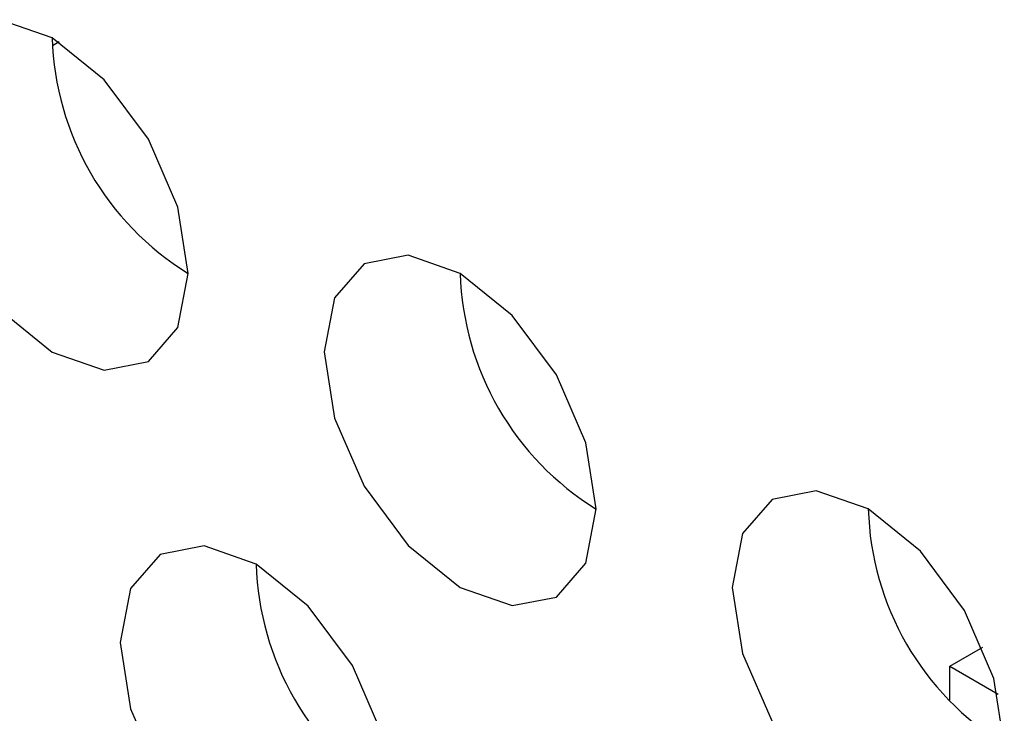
# Model space of a CAD drawing. Header units: millimetres. Extents: x 3619 to 4737, y 1503 to 2366.
# Tile 214 of 256: x 4537.18 to 4538.89, y 2209.59 to 2210.8. Entities that reach past the tile are written whole.
import ezdxf

# ---------------------------------------------------------------- set-up
doc = ezdxf.new("R2010")
doc.units = ezdxf.units.MM

msp = doc.modelspace()

# ---------------------------------------------------------------- linework, layer by layer
at = {"color": 7, "linetype": 'Continuous', "lineweight": 30}
for p, q in [((4537.2493, 2210.7566), (4537.2378, 2210.7499)), ((4537.2493, 2210.7566), (4537.2378, 2210.7499)), ((4538.7931, 2209.6748), (4538.8501, 2209.7077)), ((4538.7931, 2209.6748), (4538.8767, 2209.6266)), ((4538.7931, 2209.6162), (4538.7931, 2209.6748))]:
    msp.add_line(p, q, dxfattribs=at)
at = {"color": 7, "linetype": 'Continuous', "lineweight": 30, "flags": 128}
for points in [[(4537.4732, 2210.3555), (4537.4553, 2210.47), (4537.4042, 2210.5878), (4537.3277, 2210.6909), (4537.2375, 2210.7637), (4537.1473, 2210.7951), (4537.0708, 2210.7802), (4537.0197, 2210.7214), (4537.0018, 2210.6276), (4537.0197, 2210.5131), (4537.0708, 2210.3953), (4537.1473, 2210.2921), (4537.2375, 2210.2193), (4537.3277, 2210.188), (4537.4042, 2210.2029), (4537.4553, 2210.2617), (4537.4732, 2210.3555)], [(4538.1803, 2209.9473), (4538.1624, 2210.0618), (4538.1113, 2210.1796), (4538.0348, 2210.2827), (4537.9446, 2210.3555), (4537.8544, 2210.3869), (4537.7779, 2210.372), (4537.7269, 2210.3132), (4537.7089, 2210.2194), (4537.7269, 2210.1049), (4537.7779, 2209.9871), (4537.8544, 2209.8839), (4537.9446, 2209.8111), (4538.0348, 2209.7798), (4538.1113, 2209.7946), (4538.1624, 2209.8535), (4538.1803, 2209.9473)], [(4538.8874, 2209.5391), (4538.8695, 2209.6536), (4538.8184, 2209.7714), (4538.7419, 2209.8745), (4538.6517, 2209.9473), (4538.5615, 2209.9787), (4538.4851, 2209.9638), (4538.434, 2209.905), (4538.416, 2209.8112), (4538.434, 2209.6967), (4538.4851, 2209.5789), (4538.5615, 2209.4757), (4538.6517, 2209.4029), (4538.7419, 2209.3716), (4538.8184, 2209.3864), (4538.8695, 2209.4453), (4538.8874, 2209.5391)], [(4537.8268, 2209.4437), (4537.8088, 2209.5582), (4537.7577, 2209.676), (4537.6813, 2209.7791), (4537.5911, 2209.8519), (4537.5009, 2209.8833), (4537.4244, 2209.8684), (4537.3733, 2209.8096), (4537.3554, 2209.7158), (4537.3733, 2209.6013), (4537.4244, 2209.4835), (4537.5009, 2209.3804), (4537.5911, 2209.3076), (4537.6813, 2209.2762), (4537.7577, 2209.2911), (4537.8088, 2209.3499), (4537.8268, 2209.4437)]]:
    msp.add_lwpolyline(points, dxfattribs=at)
at = {"color": 7, "linetype": 'Continuous', "lineweight": 30}
for centre, start, end in [((4537.733, 2210.7776), 181.6017, 238.3928), ((4538.4401, 2210.3694), 181.6016, 238.393), ((4539.1472, 2209.9612), 181.6018, 238.3928), ((4538.0865, 2209.8658), 181.6019, 238.3936)]:
    msp.add_arc(centre, 0.4957, start, end, dxfattribs=at)

doc.saveas('drawing.dxf')
